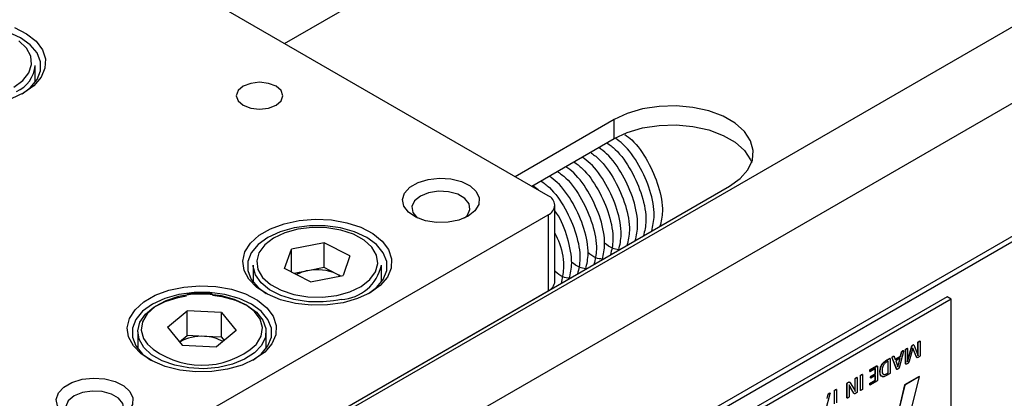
# Model space of a CAD drawing. Header units: inches. Extents: x 0 to 5766, y -2164 to 1330.
# Tile 17 of 210: x 383 to 552, y 983 to 1048. Entities that reach past the tile are written whole.
import ezdxf

# ---------------------------------------------------------------- set-up
doc = ezdxf.new("R2010")
doc.units = ezdxf.units.IN
doc.header["$MEASUREMENT"] = 0

msp = doc.modelspace()

# ---------------------------------------------------------------- linework, layer by layer
at = {"color": 7, "linetype": 'Continuous', "lineweight": 25}
for p, q in [((378.176, 945.645), (697.788, 1130.108)), ((383.833, 935.847), (703.445, 1120.31)), ((703.445, 1096.464), (383.833, 912.002)), ((388.076, 915.43), (699.203, 1094.996)), ((473.777, 1017.807), (394.581, 1063.514)), ((428.53, 1043.921), (445.493, 1053.711)), ((385.782, 1037.239), (385.782, 1040.171)), ((485.091, 1030.857), (468.128, 1021.067)), ((485.091, 1027.591), (485.091, 1030.857)), ((470.957, 1019.434), (485.091, 1027.591)), ((422.865, 972.091), (504.89, 1019.43)), ((472.076, 1018.788), (471.151, 1019.515)), ((474.948, 1003.108), (474.948, 1016.174)), ((400.238, 972.099), (473.777, 1014.542)), ((473.777, 1014.542), (473.777, 1001.476)), ((428.578, 1005.287), (429.738, 1008.633)), ((435.339, 1009.726), (429.738, 1008.633)), ((429.738, 1004.698), (429.738, 1008.633)), ((439.779, 1007.473), (435.339, 1009.726)), ((435.339, 1005.479), (435.339, 1009.726)), ((439.779, 1007.473), (438.619, 1004.127)), ((423.179, 1005.89), (423.179, 1002.959)), ((433.019, 1003.034), (428.578, 1005.287)), ((435.339, 1005.479), (432.539, 1004.933)), ((437.559, 1004.353), (435.339, 1005.479)), ((445.179, 1002.959), (445.179, 1005.89)), ((432.539, 1004.933), (430.183, 1004.473)), ((433.019, 1003.034), (438.619, 1004.127)), ((438.175, 1004.04), (437.559, 1004.353)), ((542.225, 1000.477), (386.661, 910.694)), ((542.932, 1000.069), (387.368, 910.286)), ((400.238, 959.033), (473.777, 1001.476)), ((416.14, 1000.949), (415.304, 1001.042)), ((542.932, 1000.069), (542.225, 1000.477)), ((542.932, 975.569), (542.932, 1000.069)), ((408.49, 995.246), (411.875, 998.044)), ((417.765, 997.75), (411.875, 998.044)), ((411.875, 993.797), (411.875, 998.044)), ((417.765, 997.75), (420.27, 994.66)), ((417.765, 993.504), (417.765, 997.75)), ((466.701, 997.39), (466.7, 997.391)), ((408.49, 995.246), (410.995, 992.156)), ((403.38, 994.463), (403.38, 991.532)), ((410.551, 992.703), (411.875, 993.797)), ((414.82, 993.651), (411.875, 993.797)), ((417.765, 993.504), (414.82, 993.651)), ((420.27, 994.66), (416.885, 991.862)), ((417.765, 993.504), (418.209, 992.956)), ((425.38, 991.532), (425.38, 994.463)), ((410.995, 992.156), (416.885, 991.862)), ((535.286, 991.542), (535.258, 991.558)), ((535.444, 991.596), (535.409, 991.617)), ((535.451, 989.414), (536.185, 992.039)), ((535.451, 991.573), (535.451, 989.307)), ((535.455, 989.309), (536.213, 992.023)), ((536.341, 991.632), (535.708, 989.389)), ((536.213, 992.023), (536.185, 992.039)), ((536.36, 992.162), (536.332, 992.178)), ((536.944, 990.13), (536.337, 991.616)), ((536.35, 991.637), (536.341, 991.632)), ((536.973, 990.113), (536.35, 991.637)), ((536.5, 992.205), (536.465, 992.225)), ((536.508, 992.193), (537.246, 990.343)), ((537.22, 990.409), (537.22, 992.626)), ((537.248, 992.61), (537.22, 992.626)), ((537.248, 990.344), (537.248, 992.61)), ((537.418, 992.772), (537.389, 992.788)), ((537.575, 992.827), (537.539, 992.847)), ((537.581, 992.802), (537.581, 990.41)), ((531.84, 989.586), (532.317, 989.861)), ((531.869, 989.569), (532.345, 989.844)), ((532.345, 989.844), (532.317, 989.861)), ((532.432, 989.851), (532.397, 989.872)), ((533.55, 988.031), (532.789, 989.999)), ((532.817, 989.983), (532.789, 989.999)), ((533.579, 988.015), (532.817, 989.983)), ((532.948, 990.192), (532.92, 990.209)), ((533.109, 990.254), (533.074, 990.274)), ((533.124, 990.232), (533.319, 989.714)), ((533.309, 989.741), (534.235, 990.276)), ((533.319, 989.714), (534.263, 990.259)), ((534.187, 989.947), (533.398, 989.491)), ((533.776, 988.463), (534.149, 989.925)), ((533.796, 988.414), (534.187, 989.947)), ((534.742, 991.092), (533.98, 988.245)), ((534.235, 990.276), (534.421, 991.005)), ((534.263, 990.259), (534.235, 990.276)), ((534.263, 990.259), (534.449, 990.988)), ((534.449, 990.988), (534.421, 991.005)), ((534.615, 991.155), (534.587, 991.171)), ((534.749, 991.203), (534.714, 991.223)), ((535.09, 989.005), (535.09, 991.397)), ((535.119, 991.381), (535.09, 991.397)), ((535.119, 988.988), (535.119, 991.381)), ((536.973, 990.113), (536.944, 990.13)), ((537.248, 990.344), (537.245, 990.346)), ((537.246, 990.343), (537.248, 990.344)), ((537.448, 990.176), (537.252, 990.063)), ((529.029, 987.963), (530.12, 988.593)), ((529.928, 988.142), (529.055, 987.638)), ((529.057, 987.947), (530.148, 988.576)), ((529.899, 987.236), (529.899, 988.125)), ((529.928, 987.219), (529.928, 988.142)), ((530.148, 988.576), (530.12, 988.593)), ((530.236, 988.584), (530.2, 988.604)), ((530.26, 988.5), (530.26, 986.169)), ((532.124, 989.409), (531.83, 989.24)), ((531.869, 989.569), (531.84, 989.586)), ((532.096, 987.427), (532.096, 989.393)), ((532.124, 987.411), (532.124, 989.409)), ((532.457, 989.768), (532.457, 987.436)), ((533.398, 989.491), (533.794, 988.413)), ((533.793, 988.416), (533.796, 988.414)), ((533.794, 988.413), (533.796, 988.414)), ((535.119, 988.988), (535.09, 989.005)), ((535.123, 988.913), (535.158, 988.893)), ((535.461, 989.03), (535.256, 988.911)), ((535.455, 989.309), (535.451, 989.311)), ((535.451, 989.307), (535.455, 989.309)), ((526.634, 986.548), (526.606, 986.565)), ((526.792, 986.602), (526.757, 986.623)), ((526.8, 986.58), (526.8, 984.179)), ((527.337, 984.438), (527.337, 986.922)), ((527.365, 986.906), (527.337, 986.922)), ((527.365, 984.421), (527.365, 986.906)), ((527.532, 987.066), (527.503, 987.083)), ((527.691, 987.122), (527.656, 987.142)), ((527.698, 987.098), (527.698, 984.613)), ((528.996, 987.759), (528.968, 987.775)), ((528.991, 987.654), (529.027, 987.634)), ((529.057, 987.947), (529.029, 987.963)), ((529.129, 986.629), (529.101, 986.645)), ((529.122, 986.539), (529.157, 986.519)), ((529.159, 986.808), (529.899, 987.236)), ((529.187, 986.792), (529.159, 986.808)), ((529.187, 986.792), (529.928, 987.219)), ((529.928, 986.95), (529.187, 986.523)), ((529.928, 987.219), (529.899, 987.236)), ((529.899, 986.16), (529.899, 986.934)), ((529.928, 986.143), (529.928, 986.95)), ((530.726, 987.565), (530.698, 987.581)), ((531.805, 987.26), (532.096, 987.427)), ((531.805, 987.26), (531.834, 987.243)), ((531.834, 987.243), (532.124, 987.411)), ((532.345, 987.231), (531.836, 986.937)), ((532.096, 987.427), (532.124, 987.411)), ((533.579, 988.015), (533.55, 988.031)), ((533.565, 988.009), (533.601, 987.988)), ((537.435, 986.767), (534.926, 985.32)), ((537.463, 986.751), (534.955, 985.303)), ((535.97, 980.528), (537.463, 986.751)), ((537.435, 986.767), (537.463, 986.751)), ((446.179, 985.546), (446.179, 985.548)), ((525.041, 983.112), (525.041, 985.513)), ((525.069, 985.496), (525.041, 985.513)), ((525.069, 983.096), (525.069, 985.496)), ((525.182, 985.743), (525.288, 985.804)), ((525.21, 985.726), (525.182, 985.743)), ((525.21, 985.726), (525.316, 985.788)), ((525.316, 985.788), (525.288, 985.804)), ((525.398, 985.353), (525.397, 985.352)), ((525.611, 985.692), (526.266, 984.591)), ((526.203, 983.93), (525.7, 984.781)), ((525.728, 984.765), (525.7, 984.781)), ((526.231, 983.914), (525.728, 984.765)), ((526.439, 984.834), (526.439, 986.404)), ((526.467, 986.387), (526.439, 986.404)), ((526.467, 984.817), (526.439, 984.834)), ((526.467, 984.817), (526.467, 986.387)), ((528.996, 985.455), (528.968, 985.471)), ((528.99, 985.348), (529.026, 985.328)), ((529.026, 985.656), (529.899, 986.16)), ((529.055, 985.639), (529.026, 985.656)), ((529.055, 985.639), (529.928, 986.143)), ((530.146, 985.962), (529.056, 985.333)), ((529.928, 986.143), (529.899, 986.16)), ((534.926, 985.32), (533.433, 979.096)), ((534.955, 985.303), (533.461, 979.08)), ((534.926, 985.32), (534.955, 985.303)), ((522.13, 983.813), (521.369, 980.966)), ((521.623, 982.997), (521.809, 983.726)), ((521.651, 982.981), (521.837, 983.71)), ((521.837, 983.71), (521.809, 983.726)), ((522.004, 983.876), (521.976, 983.892)), ((522.138, 983.924), (522.102, 983.945)), ((522.878, 982.107), (522.878, 984.35)), ((522.906, 984.333), (522.878, 984.35)), ((522.906, 982.091), (522.906, 984.333)), ((523.073, 984.493), (523.045, 984.509)), ((523.232, 984.548), (523.197, 984.569)), ((523.239, 984.525), (523.239, 982.283)), ((525.069, 983.096), (525.041, 983.112)), ((525.05, 983.091), (525.085, 983.07)), ((525.402, 984.696), (525.402, 983.288)), ((526.231, 983.914), (526.203, 983.93)), ((526.471, 984.224), (526.464, 984.228)), ((526.467, 984.222), (526.471, 984.224)), ((526.664, 983.952), (526.505, 983.861)), ((527.365, 984.421), (527.337, 984.438)), ((527.345, 984.413), (527.38, 984.393))]:
    msp.add_line(p, q, dxfattribs=at)
at = {"color": 8, "linetype": 'Continuous', "lineweight": 25}
msp.add_line((442.664, 983.517), (442.664, 983.519), dxfattribs=at)
at = {"color": 7, "linetype": 'Continuous', "lineweight": 25, "flags": 128}
for points in [[(383.546, 1035.276), (384.943, 1036.323), (386.109, 1037.72), (386.706, 1039.232), (386.706, 1040.783), (386.109, 1042.295), (384.943, 1043.692), (383.267, 1044.904), (381.166, 1045.871), (378.745, 1046.544), (376.125, 1046.889), (373.438, 1046.889), (370.819, 1046.544), (368.398, 1045.871), (366.297, 1044.904), (364.621, 1043.692), (363.455, 1042.295), (362.857, 1040.783), (362.857, 1039.232), (363.455, 1037.72), (364.621, 1036.323), (366.018, 1035.276)], [(382.249, 1046.661), (384.31, 1045.594), (385.924, 1044.296), (387.018, 1042.829), (387.54, 1041.26), (387.465, 1039.663), (386.797, 1038.113), (385.567, 1036.682), (383.833, 1035.437)], [(382.136, 1036.416), (383.682, 1037.555), (384.711, 1038.875), (385.163, 1040.298), (385.012, 1041.742), (384.266, 1043.124), (382.969, 1044.362)], [(421.451, 1036.58), (420.584, 1035.831), (420.279, 1034.947), (420.584, 1034.064), (421.451, 1033.315), (422.749, 1032.814), (424.279, 1032.639), (425.81, 1032.814), (427.108, 1033.315), (427.975, 1034.064), (428.279, 1034.947), (427.975, 1035.831), (427.108, 1036.58), (425.81, 1037.08), (424.279, 1037.256), (422.749, 1037.08), (421.451, 1036.58)], [(383.833, 1035.437), (381.676, 1034.436)], [(504.89, 1019.43), (506.731, 1020.743), (508.06, 1022.248), (508.818, 1023.88), (508.971, 1025.567), (508.513, 1027.235), (507.464, 1028.812), (505.87, 1030.229), (503.801, 1031.423), (501.346, 1032.343), (498.614, 1032.949), (495.723, 1033.213), (492.8, 1033.124), (489.973, 1032.687), (487.365, 1031.92), (485.091, 1030.857)], [(485.091, 1027.591), (487.365, 1028.654), (489.973, 1029.421), (492.8, 1029.858), (495.723, 1029.946), (498.614, 1029.682), (501.346, 1029.077), (503.801, 1028.157), (505.87, 1026.962), (507.464, 1025.546), (508.513, 1023.969), (508.701, 1023.511)], [(460.059, 1014.297), (458.476, 1013.623), (456.619, 1013.248), (454.653, 1013.205), (452.753, 1013.499), (451.087, 1014.103), (449.804, 1014.964), (449.017, 1016.005), (448.797, 1017.133), (449.162, 1018.249), (450.082, 1019.253), (451.473, 1020.055), (453.212, 1020.586), (455.145, 1020.797), (457.1, 1020.67), (458.904, 1020.216), (460.395, 1019.475), (461.441, 1018.514), (461.951, 1017.417), (461.877, 1016.282), (461.227, 1015.211), (460.059, 1014.297)], [(459.417, 1013.972), (459.924, 1014.464), (460.373, 1015.432), (460.222, 1016.431), (459.488, 1017.339), (458.26, 1018.048), (456.686, 1018.471), (454.956, 1018.559), (453.279, 1018.299), (451.857, 1017.724), (450.861, 1016.904), (450.411, 1015.935), (450.562, 1014.937), (451.296, 1014.029), (451.368, 1013.972)], [(443.23, 1001.156), (441.073, 1000.155), (438.593, 999.446), (435.907, 999.06), (433.14, 999.017), (430.422, 999.318), (427.879, 999.949), (425.631, 1000.881), (423.783, 1002.07), (422.421, 1003.461), (421.608, 1004.988), (421.384, 1006.58), (421.757, 1008.163), (422.712, 1009.662), (424.202, 1011.008), (426.16, 1012.138), (428.492, 1012.998), (431.09, 1013.549), (433.832, 1013.765), (436.591, 1013.635), (439.237, 1013.166), (441.646, 1012.38), (443.707, 1011.313), (445.321, 1010.016), (446.415, 1008.548), (446.937, 1006.979), (446.862, 1005.383), (446.194, 1003.832), (444.964, 1002.401), (443.23, 1001.156)], [(442.943, 1000.995), (444.34, 1002.042), (445.505, 1003.439), (446.103, 1004.951), (446.103, 1006.502), (445.505, 1008.014), (444.34, 1009.411), (442.664, 1010.624), (440.563, 1011.591), (438.142, 1012.264), (435.522, 1012.609), (432.835, 1012.609), (430.216, 1012.264), (427.795, 1011.591), (425.694, 1010.624), (424.018, 1009.411), (422.852, 1008.014), (422.254, 1006.502), (422.254, 1004.951), (422.852, 1003.439), (424.018, 1002.042), (425.415, 1000.995)], [(437.511, 1000.694), (439.771, 1001.319), (441.707, 1002.239), (443.206, 1003.399), (444.179, 1004.732), (444.572, 1006.161), (444.361, 1007.603), (443.557, 1008.974), (442.209, 1010.194), (440.394, 1011.192), (438.218, 1011.911), (435.807, 1012.308), (433.302, 1012.361), (430.847, 1012.066), (428.586, 1011.44), (426.65, 1010.521), (425.152, 1009.361), (424.178, 1008.027), (423.786, 1006.598), (423.997, 1005.156), (424.8, 1003.786), (426.149, 1002.566), (427.963, 1001.567), (430.14, 1000.849), (432.55, 1000.452), (435.056, 1000.399), (437.511, 1000.694)], [(436.984, 999.751), (435.205, 999.569), (432.651, 999.603), (430.18, 999.976), (427.925, 1000.667), (426.007, 1001.64), (424.529, 1002.843), (423.571, 1004.209), (423.186, 1005.666), (423.179, 1005.89)], [(438.109, 1004.027), (438.032, 1004.079), (437.559, 1004.353)], [(423.431, 989.729), (421.274, 988.728), (418.794, 988.019), (416.108, 987.633), (413.341, 987.59), (410.623, 987.891), (408.08, 988.522), (405.832, 989.454), (403.984, 990.643), (402.622, 992.034), (401.809, 993.561), (401.585, 995.153), (401.958, 996.736), (402.913, 998.235), (404.403, 999.581), (406.361, 1000.711), (408.693, 1001.571), (411.291, 1002.122), (414.033, 1002.338), (416.792, 1002.208), (419.438, 1001.739), (421.847, 1000.953), (423.908, 999.886), (425.522, 998.589), (426.616, 997.121), (427.138, 995.553), (427.063, 993.956), (426.395, 992.405), (425.165, 990.974), (423.431, 989.729)], [(423.144, 989.569), (424.541, 990.615), (425.707, 992.012), (426.304, 993.524), (426.304, 995.075), (425.707, 996.587), (424.541, 997.984), (422.865, 999.197), (420.764, 1000.164), (418.343, 1000.837), (415.723, 1001.182), (413.036, 1001.182), (410.417, 1000.837), (407.996, 1000.164), (405.895, 999.197), (404.219, 997.984), (403.053, 996.587), (402.455, 995.075), (402.455, 993.524), (403.053, 992.012), (404.219, 990.615), (405.616, 989.569)], [(416.221, 1000.722), (417.827, 1000.492), (420.143, 999.87), (422.149, 998.958), (423.735, 997.802), (424.817, 996.467), (425.337, 995.024), (425.266, 993.551), (424.608, 992.126), (423.398, 990.828), (421.703, 989.726), (419.612, 988.879), (417.24, 988.333), (414.713, 988.117), (412.169, 988.244), (409.743, 988.706), (407.568, 989.478), (405.76, 990.519), (404.416, 991.773), (403.61, 993.172), (403.384, 994.64), (403.751, 996.099), (404.691, 997.469), (406.154, 998.678), (408.06, 999.659), (410.306, 1000.36), (411.758, 1000.629)], [(400.662, 980.016), (399.079, 979.342), (397.222, 978.967), (395.256, 978.925), (393.356, 979.219), (391.69, 979.823), (390.407, 980.683), (389.62, 981.724), (389.4, 982.852), (389.765, 983.968), (390.685, 984.972), (392.076, 985.775), (393.815, 986.305), (395.748, 986.516), (397.703, 986.389), (399.507, 985.935), (400.998, 985.195), (402.044, 984.233), (402.554, 983.136), (402.48, 982.002), (401.83, 980.93), (400.662, 980.016)], [(400.02, 979.691), (400.527, 980.184), (400.976, 981.152), (400.825, 982.15), (400.091, 983.058), (398.863, 983.767), (397.289, 984.191), (395.559, 984.278), (393.882, 984.019), (392.46, 983.444), (391.464, 982.623), (391.014, 981.655), (391.165, 980.656), (391.899, 979.748), (391.971, 979.691)]]:
    msp.add_lwpolyline(points, dxfattribs=at)
at = {"color": 8, "linetype": 'Continuous', "lineweight": 25, "flags": 128}
for points in [[(415.274, 1000.933), (412.768, 1000.883), (410.356, 1000.488), (408.178, 999.771), (406.36, 998.775), (405.009, 997.556), (404.202, 996.186), (403.986, 994.744), (404.375, 993.315), (405.029, 992.326)], [(423.665, 992.249), (423.751, 992.35), (424.558, 993.72), (424.774, 995.162), (424.385, 996.591), (423.415, 997.926), (421.92, 999.087), (419.987, 1000.008), (417.727, 1000.636), (415.274, 1000.933)], [(438.276, 999.998), (437.703, 999.876), (436.984, 999.751)]]:
    msp.add_lwpolyline(points, dxfattribs=at)
at = {"color": 7, "linetype": 'Continuous', "lineweight": 25}
for centre, radius, start, end in [((380.431, 1040.61), 5.369, 293.36554, 355.30091), ((473.158, 1016.174), 1.746, 290.77131, 69.22841), ((434.167, 997.005), 8.093, 65.21829, 101.60553), ((437.872, 1007.461), 7.474, 273.10003, 347.86443), ((433.684, 998.613), 6.422, 100.26943, 118.55581), ((472.947, 1003.308), 2.011, 294.36544, 354.30076), ((414.239, 986.4), 7.274, 85.42115, 120.29729), ((414.628, 986.593), 7.06, 61.38833, 88.44304), ((414.389, 1002.601), 13.899, 227.66643, 311.86068)]:
    msp.add_arc(centre, radius, start, end, dxfattribs=at)
for points, knots in [([(491.552, 1011.733), (491.744, 1012.586), (492.202, 1014.618), (491.404, 1018.731), (489.503, 1023.034), (487.255, 1026.261), (485.749, 1027.348), (485.293, 1027.677)], [0, 0, 0, 0, 0.1739165, 0.4144487, 0.6549818, 0.8955146, 1, 1, 1, 1]), ([(486.949, 1028.302), (487.347, 1028.008), (488.793, 1026.941), (490.973, 1023.753), (492.85, 1019.449), (493.621, 1015.367), (493.154, 1013.37), (492.961, 1012.546)], [0, 0, 0, 0, 0.0929047, 0.3378501, 0.5827958, 0.8277414, 1, 1, 1, 1]), ([(488.724, 1010.1), (488.916, 1010.953), (489.374, 1012.985), (488.576, 1017.099), (486.675, 1021.402), (484.427, 1024.629), (482.921, 1025.716), (482.465, 1026.045)], [0, 0, 0, 0, 0.1739165, 0.4144487, 0.6549818, 0.8955146, 1, 1, 1, 1]), ([(483.858, 1026.879), (484.345, 1026.524), (485.882, 1025.402), (488.146, 1022.128), (490.022, 1017.815), (490.792, 1013.735), (490.325, 1011.738), (490.132, 1010.913)], [0, 0, 0, 0, 0.111364, 0.3513248, 0.5912858, 0.8312468, 1, 1, 1, 1]), ([(478.201, 1023.614), (478.688, 1023.259), (480.225, 1022.137), (482.489, 1018.863), (484.365, 1014.55), (485.135, 1010.47), (484.668, 1008.473), (484.476, 1007.649)], [0, 0, 0, 0, 0.111364, 0.3513248, 0.5912858, 0.8312468, 1, 1, 1, 1]), ([(485.907, 1008.541), (486.093, 1009.371), (486.543, 1011.381), (485.746, 1015.467), (483.847, 1019.769), (481.599, 1022.996), (480.093, 1024.083), (479.636, 1024.413)], [0, 0, 0, 0, 0.1699518, 0.4116384, 0.653326, 0.8950131, 1, 1, 1, 1]), ([(481.029, 1025.247), (481.516, 1024.891), (483.053, 1023.769), (485.317, 1020.496), (487.193, 1016.182), (487.964, 1012.102), (487.497, 1010.105), (487.304, 1009.281)], [0, 0, 0, 0, 0.111364, 0.3513247, 0.5912858, 0.8312468, 1, 1, 1, 1]), ([(475.372, 1021.982), (475.859, 1021.626), (477.396, 1020.505), (479.66, 1017.231), (481.536, 1012.918), (482.307, 1008.837), (481.84, 1006.841), (481.647, 1006.016)], [0, 0, 0, 0, 0.111364, 0.3513247, 0.5912858, 0.8312468, 1, 1, 1, 1]), ([(483.078, 1006.909), (483.264, 1007.738), (483.715, 1009.748), (482.918, 1013.835), (481.018, 1018.137), (478.77, 1021.364), (477.264, 1022.451), (476.808, 1022.78)], [0, 0, 0, 0, 0.1699519, 0.4116385, 0.653326, 0.8950131, 1, 1, 1, 1]), ([(472.544, 1020.35), (473.031, 1019.994), (474.568, 1018.872), (476.832, 1015.598), (478.708, 1011.285), (479.478, 1007.205), (479.011, 1005.208), (478.819, 1004.384)], [0, 0, 0, 0, 0.111364, 0.3513248, 0.5912858, 0.8312468, 1, 1, 1, 1]), ([(480.25, 1005.276), (480.436, 1006.106), (480.886, 1008.116), (480.089, 1012.202), (478.19, 1016.505), (475.942, 1019.731), (474.436, 1020.819), (473.98, 1021.148)], [0, 0, 0, 0, 0.1699518, 0.4116384, 0.653326, 0.8950131, 1, 1, 1, 1]), ([(477.41, 1003.571), (477.604, 1004.427), (478.068, 1006.467), (477.218, 1010.505), (476.002, 1013.813), (474.939, 1015.195), (474.797, 1015.38)], [0, 0, 0, 0, 0.2512562, 0.5987517, 0.9462485, 1, 1, 1, 1]), ([(474.948, 1011.381), (475.219, 1010.797), (476.15, 1008.792), (476.627, 1005.566), (476.176, 1003.574), (475.99, 1002.751)], [0, 0, 0, 0, 0.1943023, 0.667337, 1, 1, 1, 1]), ([(485.907, 1008.541), (485.542, 1008.583), (484.738, 1008.675), (483.901, 1009.321), (483.443, 1009.675)], [0, 0, 0, 0, 0.45372258, 1, 1, 1, 1]), ([(483.078, 1006.909), (482.713, 1006.95), (481.909, 1007.042), (481.072, 1007.689), (480.615, 1008.042)], [0, 0, 0, 0, 0.4537223, 1, 1, 1, 1]), ([(480.25, 1005.276), (479.885, 1005.318), (479.081, 1005.41), (478.244, 1006.056), (477.787, 1006.41)], [0, 0, 0, 0, 0.45372258, 1, 1, 1, 1]), ([(477.421, 1003.644), (477.056, 1003.686), (476.252, 1003.777), (475.415, 1004.424), (474.958, 1004.777)], [0, 0, 0, 0, 0.4537223, 1, 1, 1, 1]), ([(415.304, 1001.042), (414.881, 1001.057), (413.723, 1001.095), (412.581, 1000.963), (411.855, 1000.879)], [0, 0, 0, 0, 0.3648266, 1, 1, 1, 1]), ([(535.09, 991.397), (535.091, 991.402), (535.091, 991.412), (535.098, 991.433), (535.123, 991.465), (535.178, 991.508), (535.226, 991.538), (535.258, 991.558)], [0, 0, 0, 0, 0.0626884, 0.1252655, 0.2496284, 0.4997833, 1, 1, 1, 1]), ([(535.119, 991.381), (535.119, 991.386), (535.12, 991.395), (535.127, 991.416), (535.151, 991.449), (535.207, 991.492), (535.254, 991.522), (535.286, 991.542)], [0, 0, 0, 0, 0.0626884, 0.1252655, 0.2496284, 0.4997833, 1, 1, 1, 1]), ([(535.258, 991.558), (535.289, 991.575), (535.337, 991.6), (535.387, 991.618), (535.407, 991.618), (535.411, 991.615), (535.412, 991.614)], [0, 0, 0, 0, 0.5933136, 0.8897652, 0.9643926, 1, 1, 1, 1]), ([(535.286, 991.542), (535.317, 991.558), (535.365, 991.583), (535.416, 991.602), (535.437, 991.601), (535.449, 991.595), (535.45, 991.581), (535.451, 991.573)], [0, 0, 0, 0, 0.5003068, 0.7502872, 0.8132162, 0.8757068, 1, 1, 1, 1]), ([(536.185, 992.039), (536.194, 992.059), (536.213, 992.098), (536.27, 992.14), (536.308, 992.163), (536.332, 992.178)], [0, 0, 0, 0, 0.2761253, 0.5575224, 1, 1, 1, 1]), ([(536.213, 992.023), (536.223, 992.042), (536.242, 992.082), (536.298, 992.123), (536.337, 992.147), (536.36, 992.162)], [0, 0, 0, 0, 0.2761253, 0.5575224, 1, 1, 1, 1]), ([(536.332, 992.178), (536.362, 992.194), (536.403, 992.216), (536.452, 992.231), (536.463, 992.222), (536.466, 992.219)], [0, 0, 0, 0, 0.6450499, 0.8983752, 1, 1, 1, 1]), ([(536.36, 992.162), (536.39, 992.178), (536.432, 992.201), (536.487, 992.215), (536.501, 992.2), (536.508, 992.193)], [0, 0, 0, 0, 0.5623776, 0.7832356, 1, 1, 1, 1]), ([(537.22, 992.626), (537.22, 992.631), (537.221, 992.641), (537.228, 992.662), (537.253, 992.695), (537.309, 992.738), (537.357, 992.768), (537.389, 992.788)], [0, 0, 0, 0, 0.0626902, 0.125277, 0.2496397, 0.4997551, 1, 1, 1, 1]), ([(537.248, 992.61), (537.249, 992.615), (537.249, 992.624), (537.257, 992.646), (537.281, 992.679), (537.337, 992.722), (537.386, 992.752), (537.418, 992.772)], [0, 0, 0, 0, 0.0626902, 0.125277, 0.2496397, 0.4997551, 1, 1, 1, 1]), ([(537.389, 992.788), (537.421, 992.805), (537.468, 992.83), (537.518, 992.848), (537.538, 992.848), (537.541, 992.845), (537.542, 992.844)], [0, 0, 0, 0, 0.59578462, 0.89350015, 0.96848371, 1, 1, 1, 1]), ([(537.418, 992.772), (537.449, 992.788), (537.496, 992.813), (537.547, 992.833), (537.568, 992.831), (537.579, 992.824), (537.58, 992.811), (537.581, 992.802)], [0, 0, 0, 0, 0.50027035, 0.75025709, 0.81321953, 0.87573309, 1, 1, 1, 1]), ([(532.317, 989.861), (532.335, 989.869), (532.366, 989.883), (532.389, 989.872), (532.399, 989.867)], [0, 0, 0, 0, 0.5670512, 1, 1, 1, 1]), ([(532.345, 989.844), (532.363, 989.852), (532.397, 989.867), (532.439, 989.854), (532.455, 989.814), (532.456, 989.783), (532.457, 989.768)], [0, 0, 0, 0, 0.2798912, 0.5595459, 0.7796335, 1, 1, 1, 1]), ([(532.789, 989.999), (532.782, 990.017), (532.774, 990.04), (532.774, 990.074), (532.778, 990.094), (532.788, 990.113), (532.833, 990.165), (532.879, 990.188), (532.92, 990.209)], [0, 0, 0, 0, 0.2496424, 0.3127828, 0.3752067, 0.4380794, 0.5007996, 1, 1, 1, 1]), ([(532.817, 989.983), (532.81, 990.001), (532.802, 990.024), (532.802, 990.058), (532.806, 990.078), (532.816, 990.097), (532.861, 990.148), (532.908, 990.172), (532.948, 990.192)], [0, 0, 0, 0, 0.2496424, 0.3127828, 0.3752067, 0.4380794, 0.5007996, 1, 1, 1, 1]), ([(532.92, 990.209), (532.955, 990.228), (533.004, 990.253), (533.065, 990.283), (533.074, 990.272), (533.076, 990.27)], [0, 0, 0, 0, 0.6858841, 0.95345011, 1, 1, 1, 1]), ([(532.948, 990.192), (532.984, 990.213), (533.035, 990.242), (533.104, 990.267), (533.117, 990.244), (533.124, 990.232)], [0, 0, 0, 0, 0.5619168, 0.7811227, 1, 1, 1, 1]), ([(534.421, 991.005), (534.424, 991.015), (534.429, 991.035), (534.452, 991.076), (534.508, 991.126), (534.555, 991.153), (534.587, 991.171)], [0, 0, 0, 0, 0.1253441, 0.2501373, 0.4990201, 1, 1, 1, 1]), ([(534.449, 990.988), (534.452, 990.999), (534.458, 991.019), (534.481, 991.059), (534.536, 991.11), (534.584, 991.137), (534.615, 991.155)], [0, 0, 0, 0, 0.1253441, 0.2501373, 0.4990201, 1, 1, 1, 1]), ([(534.587, 991.171), (534.626, 991.194), (534.67, 991.219), (534.713, 991.225), (534.716, 991.221), (534.717, 991.221)], [0, 0, 0, 0, 0.87566444, 0.98556663, 1, 1, 1, 1]), ([(534.615, 991.155), (534.655, 991.179), (534.7, 991.207), (534.745, 991.207), (534.756, 991.195), (534.758, 991.155), (534.748, 991.117), (534.742, 991.092)], [0, 0, 0, 0, 0.4994536, 0.5621387, 0.6248326, 0.7496768, 1, 1, 1, 1]), ([(537.252, 990.063), (537.218, 990.045), (537.151, 990.009), (537.06, 989.999), (537.002, 990.044), (536.983, 990.09), (536.973, 990.113)], [0, 0, 0, 0, 0.2806271, 0.5598405, 0.7794816, 1, 1, 1, 1]), ([(537.581, 990.41), (537.58, 990.386), (537.578, 990.338), (537.542, 990.263), (537.495, 990.208), (537.464, 990.187), (537.448, 990.176)], [0, 0, 0, 0, 0.280666, 0.5585122, 0.7791832, 1, 1, 1, 1]), ([(530.12, 988.593), (530.138, 988.601), (530.169, 988.616), (530.192, 988.604), (530.202, 988.599)], [0, 0, 0, 0, 0.5678441, 1, 1, 1, 1]), ([(530.148, 988.576), (530.166, 988.584), (530.201, 988.599), (530.242, 988.586), (530.259, 988.547), (530.26, 988.516), (530.26, 988.5)], [0, 0, 0, 0, 0.280008, 0.5596579, 0.7795464, 1, 1, 1, 1]), ([(530.698, 987.581), (530.708, 987.789), (530.728, 988.204), (531.008, 988.864), (531.429, 989.326), (531.703, 989.499), (531.84, 989.586)], [0, 0, 0, 0, 0.2807707, 0.5589679, 0.7789482, 1, 1, 1, 1]), ([(530.726, 987.565), (530.736, 987.773), (530.756, 988.187), (531.037, 988.847), (531.457, 989.31), (531.731, 989.483), (531.869, 989.569)], [0, 0, 0, 0, 0.2807707, 0.5589679, 0.7789482, 1, 1, 1, 1]), ([(531.83, 989.24), (531.702, 989.158), (531.447, 988.997), (531.088, 988.408), (531.07, 988.014), (531.059, 987.773)], [0, 0, 0, 0, 0.281481, 0.5597887, 1, 1, 1, 1]), ([(533.98, 988.245), (533.977, 988.233), (533.969, 988.209), (533.94, 988.165), (533.876, 988.115), (533.822, 988.083), (533.785, 988.062)], [0, 0, 0, 0, 0.1251116, 0.2497221, 0.4992626, 1, 1, 1, 1]), ([(535.128, 988.914), (535.125, 988.915), (535.108, 988.918), (535.094, 988.952), (535.092, 988.987), (535.09, 989.005)], [0, 0, 0, 0, 0.1106169, 0.5555878, 1, 1, 1, 1]), ([(535.256, 988.911), (535.235, 988.901), (535.194, 988.881), (535.146, 988.893), (535.122, 988.935), (535.12, 988.971), (535.119, 988.988)], [0, 0, 0, 0, 0.2805333, 0.5590827, 0.7796799, 1, 1, 1, 1]), ([(535.708, 989.389), (535.695, 989.349), (535.67, 989.268), (535.611, 989.156), (535.535, 989.076), (535.486, 989.045), (535.461, 989.03)], [0, 0, 0, 0, 0.2806426, 0.55994, 0.7795938, 1, 1, 1, 1]), ([(526.439, 986.404), (526.439, 986.409), (526.44, 986.418), (526.448, 986.439), (526.471, 986.472), (526.527, 986.515), (526.574, 986.545), (526.606, 986.565)], [0, 0, 0, 0, 0.0626299, 0.1252845, 0.2497733, 0.4997987, 1, 1, 1, 1]), ([(526.467, 986.387), (526.467, 986.392), (526.468, 986.402), (526.476, 986.423), (526.499, 986.456), (526.555, 986.499), (526.603, 986.529), (526.634, 986.548)], [0, 0, 0, 0, 0.0626299, 0.1252845, 0.2497733, 0.4997987, 1, 1, 1, 1]), ([(526.606, 986.565), (526.637, 986.581), (526.684, 986.605), (526.739, 986.629), (526.755, 986.621), (526.76, 986.619)], [0, 0, 0, 0, 0.59351636, 0.88984868, 1, 1, 1, 1]), ([(526.634, 986.548), (526.666, 986.565), (526.713, 986.59), (526.768, 986.611), (526.795, 986.605), (526.798, 986.588), (526.8, 986.58)], [0, 0, 0, 0, 0.500824, 0.7508766, 0.8756969, 1, 1, 1, 1]), ([(527.337, 986.922), (527.338, 986.932), (527.34, 986.947), (527.352, 986.968), (527.373, 986.993), (527.424, 987.033), (527.472, 987.063), (527.503, 987.083)], [0, 0, 0, 0, 0.1241992, 0.186841, 0.2495729, 0.4997634, 1, 1, 1, 1]), ([(527.365, 986.906), (527.367, 986.916), (527.368, 986.931), (527.38, 986.951), (527.401, 986.977), (527.453, 987.017), (527.5, 987.047), (527.532, 987.066)], [0, 0, 0, 0, 0.1241992, 0.186841, 0.2495729, 0.4997634, 1, 1, 1, 1]), ([(527.503, 987.083), (527.535, 987.1), (527.583, 987.125), (527.634, 987.143), (527.654, 987.143), (527.658, 987.14), (527.659, 987.139)], [0, 0, 0, 0, 0.5927013, 0.8888304, 0.963372, 1, 1, 1, 1]), ([(527.532, 987.066), (527.563, 987.083), (527.611, 987.108), (527.663, 987.128), (527.683, 987.126), (527.695, 987.12), (527.697, 987.107), (527.698, 987.098)], [0, 0, 0, 0, 0.5003292, 0.7503068, 0.8132312, 0.8757352, 1, 1, 1, 1]), ([(528.968, 987.775), (528.968, 987.806), (528.968, 987.853), (528.987, 987.916), (529.009, 987.949), (529.022, 987.958), (529.029, 987.963)], [0, 0, 0, 0, 0.5004331, 0.75020632, 0.87503586, 1, 1, 1, 1]), ([(528.995, 987.653), (528.994, 987.653), (528.982, 987.657), (528.969, 987.699), (528.968, 987.745), (528.968, 987.775)], [0, 0, 0, 0, 0.0367841, 0.357053, 1, 1, 1, 1]), ([(528.996, 987.759), (528.996, 987.79), (528.997, 987.837), (529.015, 987.899), (529.037, 987.932), (529.05, 987.942), (529.057, 987.947)], [0, 0, 0, 0, 0.5004331, 0.75020632, 0.87503586, 1, 1, 1, 1]), ([(529.055, 987.638), (529.048, 987.635), (529.035, 987.63), (529.014, 987.639), (528.996, 987.681), (528.996, 987.728), (528.996, 987.759)], [0, 0, 0, 0, 0.1245552, 0.249712, 0.4991825, 1, 1, 1, 1]), ([(529.101, 986.645), (529.101, 986.673), (529.101, 986.708), (529.114, 986.754), (529.125, 986.777), (529.141, 986.796), (529.153, 986.804), (529.159, 986.808)], [0, 0, 0, 0, 0.4998857, 0.6251017, 0.7501006, 0.8749929, 1, 1, 1, 1]), ([(529.125, 986.537), (529.121, 986.54), (529.114, 986.547), (529.101, 986.58), (529.101, 986.616), (529.101, 986.645)], [0, 0, 0, 0, 0.16207749, 0.3298108, 1, 1, 1, 1]), ([(529.129, 986.629), (529.129, 986.657), (529.129, 986.691), (529.143, 986.737), (529.153, 986.76), (529.169, 986.78), (529.181, 986.788), (529.187, 986.792)], [0, 0, 0, 0, 0.4998857, 0.6251017, 0.7501006, 0.8749929, 1, 1, 1, 1]), ([(529.187, 986.523), (529.181, 986.52), (529.169, 986.515), (529.153, 986.519), (529.142, 986.531), (529.129, 986.564), (529.129, 986.6), (529.129, 986.629)], [0, 0, 0, 0, 0.1245208, 0.2498613, 0.37481067, 0.49995957, 1, 1, 1, 1]), ([(531.169, 986.794), (531.078, 986.803), (530.872, 986.822), (530.724, 987.149), (530.707, 987.437), (530.698, 987.581)], [0, 0, 0, 0, 0.2842124, 0.6415487, 1, 1, 1, 1]), ([(531.836, 986.937), (531.668, 986.852), (531.335, 986.681), (530.936, 986.777), (530.75, 987.126), (530.734, 987.419), (530.726, 987.565)], [0, 0, 0, 0, 0.2805412, 0.5589374, 0.7791251, 1, 1, 1, 1]), ([(531.059, 987.773), (531.066, 987.635), (531.081, 987.362), (531.26, 987.109), (531.544, 987.091), (531.737, 987.193), (531.834, 987.243)], [0, 0, 0, 0, 0.2808401, 0.559465, 0.7791892, 1, 1, 1, 1]), ([(531.332, 987.149), (531.393, 987.137), (531.535, 987.109), (531.707, 987.205), (531.805, 987.26)], [0, 0, 0, 0, 0.4297761, 1, 1, 1, 1]), ([(532.457, 987.436), (532.456, 987.416), (532.454, 987.375), (532.427, 987.309), (532.386, 987.26), (532.359, 987.241), (532.345, 987.231)], [0, 0, 0, 0, 0.2803027, 0.5579209, 0.7791079, 1, 1, 1, 1]), ([(533.57, 988.008), (533.568, 988.009), (533.558, 988.011), (533.554, 988.022), (533.55, 988.031)], [0, 0, 0, 0, 0.1968924, 1, 1, 1, 1]), ([(533.785, 988.062), (533.747, 988.04), (533.69, 988.008), (533.622, 987.982), (533.59, 987.991), (533.583, 988.007), (533.579, 988.015)], [0, 0, 0, 0, 0.5008054, 0.7503087, 0.874953, 1, 1, 1, 1]), ([(525.041, 985.513), (525.043, 985.537), (525.047, 985.586), (525.087, 985.66), (525.135, 985.712), (525.166, 985.732), (525.182, 985.743)], [0, 0, 0, 0, 0.2796988, 0.558809, 0.7792474, 1, 1, 1, 1]), ([(525.069, 985.496), (525.071, 985.521), (525.075, 985.57), (525.115, 985.643), (525.163, 985.695), (525.194, 985.716), (525.21, 985.726)], [0, 0, 0, 0, 0.2796988, 0.558809, 0.7792474, 1, 1, 1, 1]), ([(525.288, 985.804), (525.325, 985.823), (525.4, 985.861), (525.471, 985.845), (525.494, 985.816), (525.497, 985.812)], [0, 0, 0, 0, 0.4647568, 0.9284857, 1, 1, 1, 1]), ([(525.316, 985.788), (525.354, 985.807), (525.43, 985.847), (525.538, 985.807), (525.583, 985.736), (525.611, 985.692)], [0, 0, 0, 0, 0.2798938, 0.5591686, 1, 1, 1, 1]), ([(525.397, 985.352), (525.399, 985.23), (525.402, 985.012), (525.402, 984.792), (525.402, 984.696)], [0, 0, 0, 0, 0.5599881, 1, 1, 1, 1]), ([(525.7, 984.781), (525.637, 984.89), (525.534, 985.067), (525.436, 985.249), (525.397, 985.32)], [0, 0, 0, 0, 0.6110488, 1, 1, 1, 1]), ([(525.728, 984.765), (525.665, 984.873), (525.553, 985.067), (525.446, 985.265), (525.398, 985.353)], [0, 0, 0, 0, 0.5599955, 1, 1, 1, 1]), ([(526.442, 984.241), (526.441, 984.351), (526.438, 984.547), (526.438, 984.746), (526.439, 984.834)], [0, 0, 0, 0, 0.5599882, 1, 1, 1, 1]), ([(526.471, 984.224), (526.469, 984.334), (526.466, 984.531), (526.467, 984.73), (526.467, 984.817)], [0, 0, 0, 0, 0.5599882, 1, 1, 1, 1]), ([(528.968, 985.471), (528.969, 985.502), (528.971, 985.548), (528.985, 985.609), (529.006, 985.642), (529.02, 985.651), (529.026, 985.656)], [0, 0, 0, 0, 0.5007704, 0.7501258, 0.8749779, 1, 1, 1, 1]), ([(528.994, 985.347), (528.993, 985.347), (528.982, 985.35), (528.972, 985.398), (528.969, 985.442), (528.968, 985.471)], [0, 0, 0, 0, 0.0255688, 0.349861, 1, 1, 1, 1]), ([(528.996, 985.455), (528.997, 985.486), (528.999, 985.532), (529.014, 985.593), (529.035, 985.625), (529.048, 985.635), (529.055, 985.639)], [0, 0, 0, 0, 0.5007704, 0.7501258, 0.8749779, 1, 1, 1, 1]), ([(529.056, 985.333), (529.049, 985.33), (529.036, 985.324), (529.013, 985.332), (528.999, 985.379), (528.997, 985.424), (528.996, 985.455)], [0, 0, 0, 0, 0.1244716, 0.2497648, 0.4994442, 1, 1, 1, 1]), ([(530.26, 986.169), (530.26, 986.148), (530.258, 986.106), (530.229, 986.04), (530.188, 985.991), (530.16, 985.972), (530.146, 985.962)], [0, 0, 0, 0, 0.2801534, 0.5576738, 0.7789216, 1, 1, 1, 1]), ([(521.809, 983.726), (521.812, 983.736), (521.818, 983.757), (521.841, 983.797), (521.896, 983.847), (521.944, 983.874), (521.976, 983.892)], [0, 0, 0, 0, 0.1253425, 0.2500955, 0.4990267, 1, 1, 1, 1]), ([(521.837, 983.71), (521.84, 983.72), (521.846, 983.741), (521.869, 983.781), (521.924, 983.831), (521.972, 983.858), (522.004, 983.876)], [0, 0, 0, 0, 0.1253425, 0.2500955, 0.4990267, 1, 1, 1, 1]), ([(521.976, 983.892), (522.014, 983.915), (522.058, 983.941), (522.102, 983.946), (522.105, 983.943), (522.105, 983.942)], [0, 0, 0, 0, 0.87566444, 0.98556663, 1, 1, 1, 1]), ([(522.004, 983.876), (522.044, 983.901), (522.089, 983.928), (522.133, 983.929), (522.145, 983.916), (522.147, 983.876), (522.137, 983.838), (522.13, 983.813)], [0, 0, 0, 0, 0.4994725, 0.5621599, 0.6248299, 0.7496787, 1, 1, 1, 1]), ([(522.878, 984.35), (522.879, 984.36), (522.881, 984.375), (522.893, 984.395), (522.914, 984.42), (522.966, 984.46), (523.013, 984.49), (523.045, 984.509)], [0, 0, 0, 0, 0.1241153, 0.186754, 0.2494516, 0.4997012, 1, 1, 1, 1]), ([(522.906, 984.333), (522.908, 984.343), (522.91, 984.358), (522.921, 984.378), (522.942, 984.404), (522.994, 984.444), (523.041, 984.473), (523.073, 984.493)], [0, 0, 0, 0, 0.1241153, 0.186754, 0.2494516, 0.4997012, 1, 1, 1, 1]), ([(523.045, 984.509), (523.076, 984.526), (523.124, 984.551), (523.175, 984.57), (523.195, 984.57), (523.199, 984.567), (523.2, 984.566)], [0, 0, 0, 0, 0.5910383, 0.8863998, 0.9607316, 1, 1, 1, 1]), ([(523.073, 984.493), (523.104, 984.509), (523.152, 984.534), (523.203, 984.554), (523.224, 984.553), (523.236, 984.547), (523.238, 984.534), (523.239, 984.525)], [0, 0, 0, 0, 0.5003005, 0.7503172, 0.8132374, 0.8758318, 1, 1, 1, 1]), ([(525.054, 983.09), (525.052, 983.09), (525.044, 983.093), (525.042, 983.104), (525.041, 983.112)], [0, 0, 0, 0, 0.2267476, 1, 1, 1, 1]), ([(525.233, 983.126), (525.201, 983.108), (525.155, 983.081), (525.101, 983.066), (525.075, 983.072), (525.071, 983.088), (525.069, 983.096)], [0, 0, 0, 0, 0.5016434, 0.7516579, 0.8762455, 1, 1, 1, 1]), ([(525.402, 983.288), (525.401, 983.278), (525.397, 983.257), (525.368, 983.219), (525.314, 983.174), (525.265, 983.145), (525.233, 983.126)], [0, 0, 0, 0, 0.123952, 0.2486766, 0.4986499, 1, 1, 1, 1]), ([(526.505, 983.861), (526.472, 983.842), (526.406, 983.806), (526.297, 983.811), (526.256, 983.875), (526.231, 983.914)], [0, 0, 0, 0, 0.2809724, 0.559961, 1, 1, 1, 1]), ([(526.266, 984.591), (526.306, 984.524), (526.376, 984.405), (526.439, 984.278), (526.467, 984.222)], [0, 0, 0, 0, 0.5599828, 1, 1, 1, 1]), ([(526.8, 984.179), (526.798, 984.156), (526.796, 984.108), (526.747, 984.014), (526.695, 983.976), (526.664, 983.952)], [0, 0, 0, 0, 0.2817158, 0.5607311, 1, 1, 1, 1]), ([(527.349, 984.412), (527.347, 984.413), (527.339, 984.417), (527.338, 984.429), (527.337, 984.438)], [0, 0, 0, 0, 0.2310782, 1, 1, 1, 1]), ([(527.532, 984.453), (527.5, 984.436), (527.453, 984.411), (527.401, 984.392), (527.38, 984.393), (527.368, 984.4), (527.367, 984.413), (527.365, 984.421)], [0, 0, 0, 0, 0.5003516, 0.7506263, 0.813135, 0.875852, 1, 1, 1, 1]), ([(527.698, 984.613), (527.698, 984.609), (527.697, 984.599), (527.692, 984.583), (527.683, 984.569), (527.662, 984.544), (527.611, 984.503), (527.563, 984.473), (527.532, 984.453)], [0, 0, 0, 0, 0.0626362, 0.1251766, 0.1877585, 0.25047, 0.5002728, 1, 1, 1, 1])]:
    msp.add_open_spline(points, degree=3, knots=knots, dxfattribs=at)

doc.saveas('drawing.dxf')
